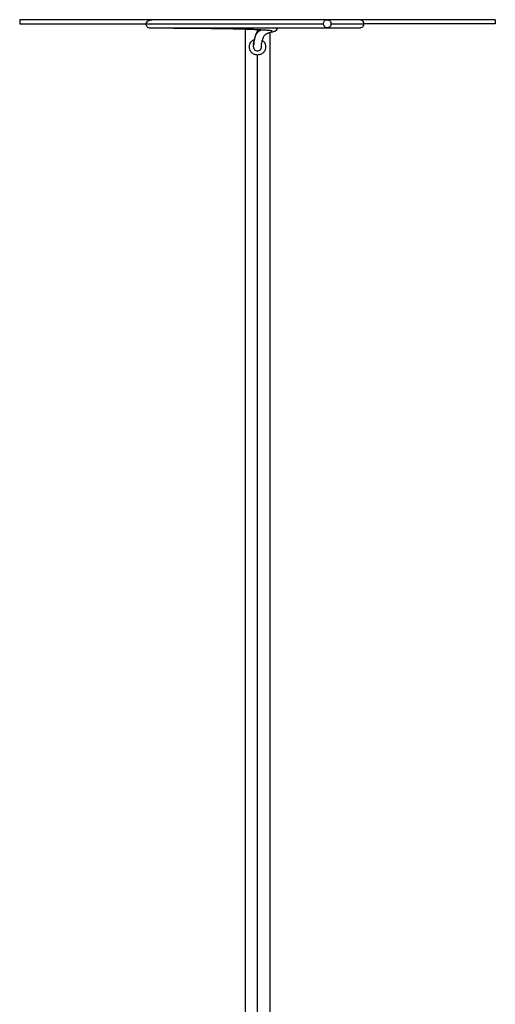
# Paper-space layout '_Superior' of a CAD drawing. Header units: millimetres. Extents: x -208 to 209, y -1450 to 0.
# Tile 19 of 19: x -175 to 175, y -725 to 0. Entities that reach past the tile are written whole.
import ezdxf

# ---------------------------------------------------------------- set-up
doc = ezdxf.new("R2010")
doc.units = ezdxf.units.MM

psp = doc.layouts.new('_Superior')

# ---------------------------------------------------------------- linework, layer by layer
at = {"color": 7, "linetype": 'Continuous', "lineweight": 25}
for p, q in [((-175, 0), (-175, -3)), ((175, 0), (175, -3)), ((-9, -6.84), (-9, -917)), ((0, -8.52), (0, -7.2)), ((9, -9.37), (9, -1067)), ((0, -1450), (0, -26))]:
    psp.add_line(p, q, dxfattribs=at)
for points, knots in [([(0, 0), (-11.45, 0), (-22.91, 0), (-45.37, 0), (-56.39, 0), (-77.55, 0), (-87.7, 0), (-106.75, 0), (-115.64, 0), (-131.84, 0), (-139.14, 0), (-151.87, 0), (-157.3, 0), (-166.06, 0), (-169.4, 0), (-173.87, 0), (-175, 0), (-175, 0)], [0, 0, 0, 0, 0.125, 0.125, 0.25, 0.25, 0.375, 0.375, 0.5, 0.5, 0.625, 0.625, 0.75, 0.75, 0.875, 0.875, 1, 1, 1, 1]), ([(175, 0), (175, 0), (173.87, 0), (169.4, 0), (166.06, 0), (157.3, 0), (151.87, 0), (139.14, 0), (131.84, 0), (115.64, 0), (106.75, 0), (87.7, 0), (77.55, 0), (56.39, 0), (45.37, 0), (22.91, 0), (11.45, 0), (0, 0)], [0, 0, 0, 0, 0.125, 0.125, 0.25, 0.25, 0.375, 0.375, 0.5, 0.5, 0.625, 0.625, 0.75, 0.75, 0.875, 0.875, 1, 1, 1, 1]), ([(48.56, -2.95), (48.57, -2.6), (48.63, -2.22), (48.91, -1.48), (49.13, -1.13), (49.68, -0.56), (50.01, -0.33), (50.7, -0.05), (51.05, 0.01), (51.71, -0.01), (52.06, -0.08), (52.74, -0.38), (53.06, -0.62), (53.6, -1.21), (53.8, -1.57), (54.06, -2.31), (54.12, -2.69), (54.11, -3.05)], [0, 0, 0, 0, 0.125, 0.125, 0.25, 0.25, 0.375, 0.375, 0.5, 0.5, 0.625, 0.625, 0.75, 0.75, 0.875, 0.875, 1, 1, 1, 1]), ([(-175, -3), (-174.9, -3), (-174.69, -3), (-173.01, -3), (-170.34, -3), (-166.61, -3), (-161.85, -3), (-156.09, -3), (-149.37, -3), (-141.72, -3), (-133.21, -3), (-123.87, -3), (-113.77, -3), (-102.96, -3), (-92.42, -3), (-85.27, -3), (-82.14, -3)], [0, 0, 0, 0, 0.072594, 0.145187, 0.217781, 0.290374, 0.362968, 0.435562, 0.508155, 0.580749, 0.653343, 0.725936, 0.79853, 0.871123, 0.943717, 1, 1, 1, 1]), ([(-76.84, -0.15), (-76.95, -0.16), (-78.05, -0.2), (-79.81, -0.63), (-81.76, -1.64), (-82.02, -2.52), (-82.15, -2.96)], [0, 0, 0, 0, 0.034874, 0.355441, 0.677829, 1, 1, 1, 1]), ([(-82.15, -2.96), (-82.11, -3.34), (-82.04, -4.13), (-81.36, -5.15), (-80.35, -5.87), (-79.56, -5.96), (-79.19, -6.01)], [0, 0, 0, 0, 0.240923, 0.500384, 0.759651, 1, 1, 1, 1]), ([(-82.11, -2.96), (-82.09, -2.96), (-82.03, -2.96), (-81.18, -2.96), (-79.7, -2.95), (-77.33, -2.95), (-73.9, -2.95), (-69.32, -2.95), (-63.58, -2.95), (-56.68, -2.95), (-48.82, -2.95), (-40.75, -2.95), (-32.6, -2.95), (-24.43, -2.95), (-16.3, -2.95), (-6.76, -2.95), (4.06, -2.95), (15.9, -2.95), (26.18, -2.95), (34.9, -2.95), (42.18, -2.95), (46.46, -2.95), (48.56, -2.95)], [0, 0, 0, 0, 0.026347, 0.057306, 0.088289, 0.119238, 0.160347, 0.201232, 0.241879, 0.293625, 0.344787, 0.395572, 0.446098, 0.496437, 0.546622, 0.596679, 0.674331, 0.751734, 0.828898, 0.88663, 0.944243, 1, 1, 1, 1]), ([(-79.2, -6.01), (-79.1, -6.01), (-78.89, -6.02), (-77.78, -6.02), (-76.03, -6.04), (-73.47, -6.05), (-70.11, -6.07), (-66.52, -6.09), (-62.85, -6.11), (-59.17, -6.13), (-55.28, -6.16), (-51.11, -6.19), (-46.62, -6.23), (-42.03, -6.27), (-37.38, -6.32), (-32.7, -6.37), (-28.21, -6.43), (-24.38, -6.49), (-21.3, -6.54), (-18.93, -6.59), (-16.83, -6.64), (-14.71, -6.69), (-12.3, -6.75), (-9.48, -6.83), (-6.27, -6.93), (-2.78, -7.06), (0.86, -7.23), (4.23, -7.42), (6.96, -7.63), (8.91, -7.83), (10.03, -7.97), (10.73, -8.14), (10.63, -8.09), (10.6, -8.08)], [0, 0, 0, 0, 0.034209, 0.067268, 0.099176, 0.144869, 0.187985, 0.228518, 0.266464, 0.30183, 0.335876, 0.374687, 0.413386, 0.451977, 0.490462, 0.528841, 0.566477, 0.59975, 0.622385, 0.641992, 0.658569, 0.674943, 0.695548, 0.719954, 0.748492, 0.781159, 0.817092, 0.856395, 0.893279, 0.927742, 0.959814, 0.98952, 1, 1, 1, 1]), ([(-79.14, -6.01), (-79.11, -6.01), (-79.04, -6.01), (-78.17, -6), (-76.72, -6), (-74.56, -6), (-71.64, -6), (-67.97, -6), (-63.53, -6), (-58.36, -6), (-52.53, -6), (-46.74, -6), (-40.9, -6), (-35.03, -6), (-29.19, -6), (-20.07, -6), (-7.7, -6), (6.35, -6), (18.63, -6), (29.11, -6), (38.78, -6), (45.73, -6), (49.78, -6), (51.05, -6), (51.32, -6)], [0, 0, 0, 0, 0.026916, 0.057193, 0.086373, 0.114456, 0.150181, 0.183961, 0.215795, 0.258203, 0.296847, 0.334416, 0.371597, 0.408387, 0.444781, 0.480788, 0.578188, 0.675254, 0.74878, 0.821885, 0.893732, 0.964296, 0.99217, 1, 1, 1, 1]), ([(50.82, 0), (50.2, 0), (47.69, 0), (42.79, 0), (36.42, 0), (30.09, 0), (23.98, 0), (18.17, 0), (12.32, 0), (6.04, 0), (-1.14, 0), (-9.24, 0), (-18.27, 0), (-28.17, 0), (-37.88, 0), (-47.13, 0), (-54.67, 0), (-61.12, 0), (-66.35, 0), (-70.63, -0.01), (-73.93, -0.01), (-76.32, -0.01), (-77.98, -0.01), (-78.84, -0.02), (-78.81, -0.02), (-78.8, -0.02)], [0, 0, 0, 0, 0.017582, 0.071483, 0.121917, 0.168889, 0.212397, 0.252438, 0.289017, 0.330324, 0.37659, 0.428061, 0.484728, 0.546606, 0.613673, 0.667376, 0.723973, 0.763302, 0.803901, 0.84576, 0.877991, 0.910933, 0.944587, 0.97896, 1, 1, 1, 1]), ([(-75.32, -0.04), (-75.71, -0.04), (-76.43, -0.05), (-76.96, -0.12), (-77.02, -0.26), (-77.04, -0.31)], [0, 0, 0, 0, 0.4319949, 0.8051342, 1, 1, 1, 1]), ([(1.03, -7.25), (0.87, -7.42), (0.54, -7.76), (0.03, -8.45), (-0.54, -9.32), (-1.19, -10.62), (-1.81, -12.32), (-2.32, -14.34), (-2.64, -16.34), (-2.79, -17.95), (-2.85, -18.91), (-2.86, -19.03), (-2.86, -19.1)], [0, 0, 0, 0, 0.0526774, 0.1065311, 0.1785986, 0.2699062, 0.3804609, 0.4822251, 0.5949015, 0.7182351, 0.8530514, 1, 1, 1, 1]), ([(2.86, -20.87), (2.86, -20.85), (2.85, -20.8), (2.85, -20.06), (2.94, -18.73), (3.16, -17.02), (3.54, -15.18), (4.06, -13.57), (4.62, -12.4), (5.07, -11.7), (5.4, -11.29), (5.68, -11.01), (6.02, -10.73), (6.43, -10.45), (6.89, -10.19), (7.44, -9.93), (8.07, -9.67), (8.79, -9.43), (9.58, -9.2), (10.4, -9.01), (11.19, -8.85), (12.25, -8.59), (13.41, -8.1), (14.53, -7.27), (14.78, -6.37), (14.89, -6)], [0, 0, 0, 0, 0.048832, 0.099596, 0.14606, 0.187968, 0.225302, 0.270417, 0.307568, 0.336833, 0.358535, 0.378813, 0.399872, 0.434539, 0.471166, 0.511672, 0.557827, 0.608932, 0.665011, 0.726055, 0.790025, 0.850104, 0.907258, 0.961704, 1, 1, 1, 1]), ([(54.11, -3.05), (54.11, -3.4), (54.04, -3.78), (53.76, -4.51), (53.55, -4.86), (53, -5.43), (52.68, -5.66), (51.99, -5.94), (51.64, -6), (51.15, -6), (50.98, -5.98), (50.64, -5.91), (50.47, -5.86), (49.96, -5.64), (49.64, -5.41), (49.1, -4.83), (48.89, -4.47), (48.62, -3.74), (48.56, -3.35), (48.56, -3)], [0, 0, 0, 0, 0.125, 0.125, 0.25, 0.25, 0.375, 0.375, 0.5, 0.5, 0.5625, 0.5625, 0.625, 0.625, 0.75, 0.75, 0.875, 0.875, 1, 1, 1, 1]), ([(51.33, -6), (53.69, -6), (58.39, -6), (64.36, -6), (68.91, -6), (72.13, -6), (74.15, -6), (75.24, -6), (75.17, -6), (75.15, -6)], [0, 0, 0, 0, 0.177145, 0.35428, 0.531391, 0.66422, 0.797039, 0.929838, 1, 1, 1, 1]), ([(74.69, 0), (74.15, 0), (73.05, 0), (70.13, 0), (66.46, 0), (62.03, 0), (57.02, 0), (53.23, 0), (51.34, 0)], [0, 0, 0, 0, 0.166668, 0.3333308, 0.4999893, 0.6666569, 0.8333257, 1, 1, 1, 1]), ([(51.51, -6), (52.24, -6), (54.2, -6), (57.26, -6), (60.77, -6), (64.23, -6), (67.5, -6), (70.42, -6), (72.8, -6), (74.55, -6), (75.01, -6), (75.24, -6)], [0, 0, 0, 0, 0.049269, 0.132217, 0.225429, 0.32889, 0.4426, 0.566572, 0.700793, 0.845267, 1, 1, 1, 1]), ([(54.11, -3.05), (56.02, -3.05), (59.83, -3.05), (64.88, -3.05), (69.34, -3.05), (73.06, -3.05), (75.96, -3.05), (77.65, -3.05), (78.38, -3.05), (78.32, -3.05), (78.3, -3.05)], [0, 0, 0, 0, 0.14215, 0.284423, 0.426847, 0.569442, 0.712249, 0.855302, 0.962774, 1, 1, 1, 1]), ([(78.39, -3.05), (78.34, -2.68), (78.25, -1.93), (77.44, -0.86), (76.21, -0.13), (75.29, -0.04), (74.83, 0)], [0, 0, 0, 0, 0.250313, 0.50194, 0.75254, 1, 1, 1, 1]), ([(75.43, 0), (75.45, 0), (75.48, 0), (74.96, 0), (74.84, 0)], [0, 0, 0, 0, 0.772373, 1, 1, 1, 1]), ([(75.21, -6), (75.6, -5.97), (76.4, -5.9), (77.51, -5.21), (78.25, -4.17), (78.35, -3.42), (78.39, -3.05)], [0, 0, 0, 0, 0.245783, 0.498427, 0.751887, 1, 1, 1, 1]), ([(175, -3), (174.9, -3), (174.69, -3), (173.01, -3), (170.34, -3), (166.61, -3), (161.85, -3), (156.09, -3), (149.37, -3), (141.72, -3), (133.21, -3), (123.87, -3), (113.77, -3), (102.98, -3), (91.5, -3), (83.35, -3), (78.92, -3), (78.65, -3)], [0, 0, 0, 0, 0.071104, 0.142209, 0.213313, 0.284417, 0.355521, 0.426626, 0.49773, 0.568834, 0.639939, 0.711043, 0.782147, 0.853251, 0.924356, 0.99546, 1, 1, 1, 1]), ([(-6, -20), (-5.91, -19.22), (-5.73, -17.65), (-4.36, -15.61), (-2.99, -14.84), (-2.3, -14.46)], [0, 0, 0, 0, 0.333792, 0.667584, 1, 1, 1, 1]), ([(-3, -20), (-3, -19.93), (-3, -19.78), (-2.92, -17.92), (-2.4, -14.44), (-1.29, -11.23), (0.17, -9.05), (1.6, -7.93), (2.5, -7.51), (2.83, -7.35)], [0, 0, 0, 0, 0.141236, 0.283198, 0.426379, 0.569058, 0.710746, 0.895622, 1, 1, 1, 1]), ([(6, -20), (6, -20.79), (5.84, -21.57), (5.24, -23.02), (4.8, -23.69), (3.69, -24.8), (3.02, -25.24), (1.57, -25.84), (0.79, -26), (-0.79, -26), (-1.57, -25.84), (-3.02, -25.24), (-3.69, -24.8), (-4.8, -23.69), (-5.24, -23.02), (-5.84, -21.57), (-6, -20.79), (-6, -20)], [0, 0, 0, 0, 0.125, 0.125, 0.25, 0.25, 0.375, 0.375, 0.5, 0.5, 0.625, 0.625, 0.75, 0.75, 0.875, 0.875, 1, 1, 1, 1]), ([(-3, -20), (-2.95, -20.39), (-2.86, -21.18), (-2.17, -22.18), (-1.18, -22.84), (0, -23.08), (1.18, -22.85), (2.15, -22.17), (2.73, -21.45), (2.81, -20.98), (2.82, -20.89)], [0, 0, 0, 0, 0.138366, 0.276732, 0.415097, 0.553463, 0.691829, 0.830195, 0.968561, 1, 1, 1, 1]), ([(3.55, -15.29), (3.79, -15.44), (4.7, -15.99), (5.71, -17.67), (5.9, -19.22), (6, -20)], [0, 0, 0, 0, 0.151292, 0.575646, 1, 1, 1, 1])]:
    psp.add_open_spline(points, degree=3, knots=knots, dxfattribs=at)
psp.add_open_spline([(48.56, -3), (48.56, -2.98), (48.56, -2.97), (48.56, -2.95)], degree=3, dxfattribs=at)

doc.saveas('drawing.dxf')
